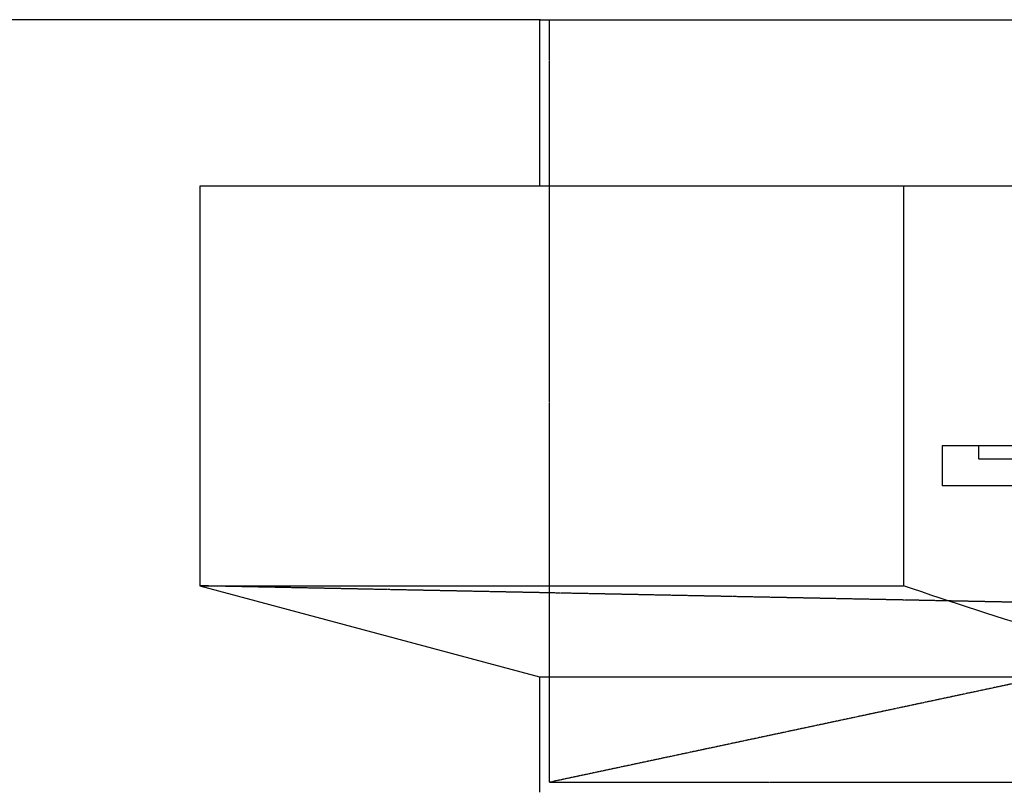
# Model space of a CAD drawing. Header units: millimetres. Extents: x -24622 to 2314, y -1603 to 2287.
# Tile 8 of 236: x -3369 to -3073, y 929 to 1159. Entities that reach past the tile are written whole.
import ezdxf

# ---------------------------------------------------------------- set-up
doc = ezdxf.new("R2010")
doc.units = ezdxf.units.MM
doc.linetypes.add('HIDDEN', pattern=[0.2, 0.1, -0.1])
doc.layers.add('02___PRT_ALL_AXES', color=7, linetype='Continuous')
doc.layers.add('DEFAULT_2', color=8, linetype='HIDDEN')
doc.dimstyles.new('副本 22', dxfattribs={"dimtxt": 24, "dimasz": 12, "dimexe": 2.1, "dimexo": 2.7, "dimgap": 2, "dimtad": 0, "dimtxsty": 'Standard', "dimblk": 'OPEN30', "dimcen": 0, "dimclrd": 5, "dimclre": 3, "dimclrt": 256, "dimadec": 0, "dimazin": 2, "dimtm": 1e-09, "dimtfac": 0.6, "dimtofl": 0, "dimtmove": 0, "dimatfit": 3, "dimldrblk": 'OPEN30', "dimfxl": 0, "dimtolj": 1, "dimarcsym": 0})

# ---------------------------------------------------------------- blocks, each defined once
blk = doc.blocks.new('_Open30')
at = {"color": 0, "linetype": 'ByBlock', "lineweight": -2}
for p, q in [((-1, 0.268), (0, 0)), ((0, 0), (-1, -0.268)), ((0, 0), (-1, 0))]:
    blk.add_line(p, q, dxfattribs=at)
blk = doc.blocks.new('*D104')
at = {"color": 3, "linetype": 'ByBlock', "lineweight": -2}
for p, q in [((-3212.51, 1159.34), (-3473.34, 1159.34)), ((-3366.51, 633.34), (-3473.34, 633.34))]:
    blk.add_line(p, q, dxfattribs=at)
at = {"color": 5, "linetype": 'ByBlock', "lineweight": -2}
for p, q in [((-3471.24, 1147.34), (-3471.24, 964.34)), ((-3471.24, 645.34), (-3471.24, 828.34))]:
    blk.add_line(p, q, dxfattribs=at)
at = {"layer": 'Defpoints', "color": 0, "linetype": 'ByBlock'}
for p in [(-3471.24, 1159.34), (-3209.81, 1159.34), (-3363.81, 633.34)]:
    blk.add_point(p, dxfattribs=at)
at = {"color": 5, "linetype": 'ByBlock', "lineweight": -2, "xscale": 12, "yscale": 12, "zscale": 12}
for p, rotation in [((-3471.24, 1159.34), 90), ((-3471.24, 633.34), 270)]:
    blk.add_blockref('_Open30', p, dxfattribs=dict(at, rotation=rotation))
at = {"linetype": 'ByBlock', "insert": (-3471.24, 896.34), "char_height": 24, "attachment_point": 5, "rotation": 90}
blk.add_mtext('\\A1;526%%P50', dxfattribs=at)

msp = doc.modelspace()

# ---------------------------------------------------------------- linework, layer by layer
at = {"color": 7, "linetype": 'Continuous'}
for p, q in [((-3314.808, 1109.336), (-3314.808, 989.336)), ((-3014.808, 1109.336), (-3314.808, 1109.336)), ((-3103.422, 1109.336), (-3103.422, 989.336)), ((-3091.808, 1031.336), (-3091.808, 1019.336)), ((-2934.808, 1031.336), (-3091.808, 1031.336)), ((-2989.808, 1019.336), (-3091.808, 1019.336)), ((-3314.808, 989.336), (-3103.422, 989.336)), ((-3212.808, 962.005), (-3014.808, 962.005))]:
    msp.add_line(p, q, dxfattribs=at)
at = {"color": 7, "linetype": 'Continuous', "start_tangent": (-0.9659258, 0.258819), "end_tangent": (-0.9481681, 0.3177691)}
msp.add_spline([(-3014.808, 962.005), (-3059.22, 974.986), (-3103.422, 989.336)], degree=3, dxfattribs=at)
at = {"layer": '02___PRT_ALL_AXES', "color": 7, "linetype": 'Continuous'}
for p, q in [((-3212.808, 1159.336), (-3212.808, 1109.336)), ((-3212.808, 1159.336), (-2816.808, 1159.336)), ((-3314.808, 989.336), (-3212.808, 962.005)), ((-3212.808, 962.005), (-3212.808, 927.336))]:
    msp.add_line(p, q, dxfattribs=at)
at = {"layer": '02___PRT_ALL_AXES', "color": 8, "linetype": 'HIDDEN'}
for p, q in [((-3209.808, 930.336), (-3209.808, 1159.336)), ((-3039.808, 966.47), (-3209.808, 930.336)), ((-3209.808, 930.336), (-2819.808, 930.336))]:
    msp.add_line(p, q, dxfattribs=at)
at = {"layer": 'DEFAULT_2', "color": 8, "linetype": 'HIDDEN'}
for p, q in [((-3080.808, 1031.336), (-3080.808, 1027.336)), ((-2934.808, 1027.336), (-3080.808, 1027.336)), ((-2756.808, 978.082), (-3314.808, 989.336))]:
    msp.add_line(p, q, dxfattribs=at)

# ---------------------------------------------------------------- dimensions: what is measured, and where the dimension line sits
at = {"color": 5, "linetype": 'ByBlock'}
dim = msp.add_linear_dim(base=(-3471.242, 1159.336), p1=(-3363.808, 633.337), p2=(-3209.808, 1159.336), angle=90, text='<>%%P50', dimstyle='副本 22', dxfattribs=at)
dim.commit()
dim.dimension.update_dxf_attribs({"geometry": '*D104', "text_midpoint": (-3471.242, 896.336)})

doc.saveas('drawing.dxf')
